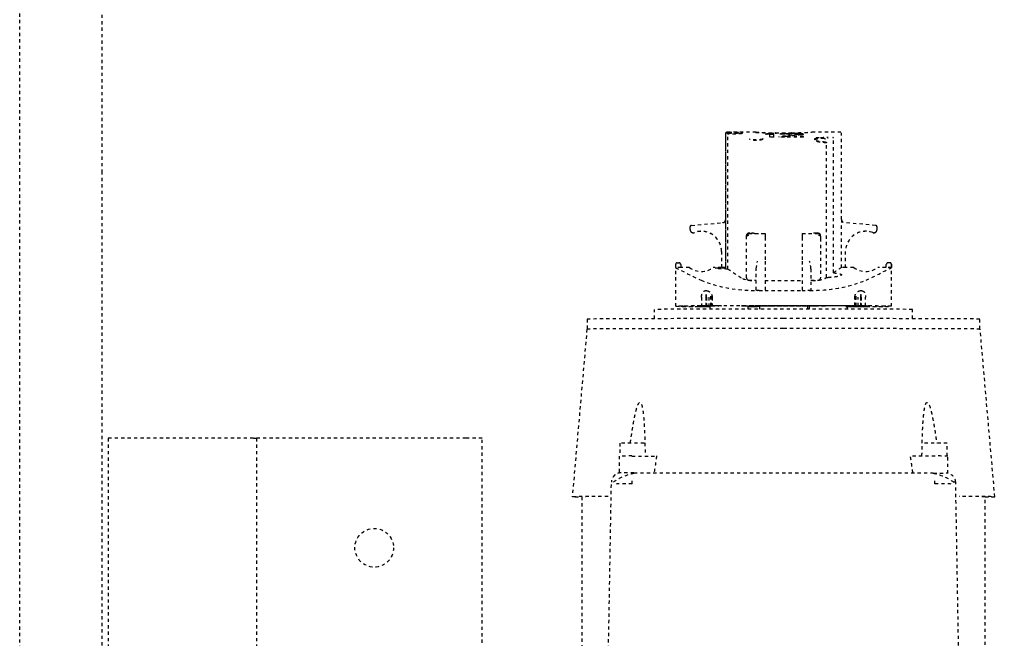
# Model space of a CAD drawing. Header units: centimetres. Extents: x 42630 to 130002, y 15 to 29179.
# Tile 11 of 159: x 50028 to 50058, y 4558 to 4577. Entities that reach past the tile are written whole.
import ezdxf

# ---------------------------------------------------------------- set-up
doc = ezdxf.new("R2010")
doc.units = ezdxf.units.CM
doc.header["$LTSCALE"] = 0.01
doc.linetypes.add('DASHED2', pattern=[9.525, 6.35, -3.175])
doc.layers.get('0').update_dxf_attribs({"color": 253})
doc.layers.add('CKDRZWI_', color=253, linetype='Continuous')

# ---------------------------------------------------------------- blocks, each defined once
blk = doc.blocks.new('A$7E8814B27261F1')
at = {"color": 7, "linetype": 'DASHED2', "ltscale": 10}
for p, q in [((366.58, 325.5), (636.73, 325.5)), ((636.73, 325.5), (711.34, 325.5)), ((636.73, 300), (367, 300)), ((711.34, 300), (636.73, 300)), ((554, 298), (353, 298)), ((554, 293), (554, 298)), ((554, 253), (554, 293)), ((554, 252), (457, 252)), ((554, 253), (554, 252)), ((554, 247), (554, 252)), ((554, 187), (554, 247)), ((554, 182), (554, 187)), ((452.5, 182), (554, 182)), ((587.81, 149.5), (535.81, 154.05)), ((535.81, 151.05), (447.86, 151.05)), ((590.91, 149.4), (587.82, 149.4)), ((442.63, 143.61), (540.3, 141.91)), ((548.45, 139.52), (543.12, 139.52)), ((552.45, 139.27), (548.46, 139.27)), ((539.79, 135.47), (541.26, 135.47)), ((543.26, 134.91), (543.26, 42.09)), ((548.46, 135.52), (548.46, 127.9)), ((591.05, 128.5), (593.91, 128.5)), ((594.89, 119.69), (594.89, 120.25)), ((594.89, 120.25), (594.92, 120.25)), ((594.89, 119.69), (594.93, 119.69)), ((607.91, 122), (594.91, 122)), ((594.92, 120.25), (594.92, 119.94)), ((606.89, 117.71), (606.89, 120.25)), ((606.89, 120.25), (606.91, 120.25)), ((606.91, 120.25), (606.91, 121.97)), ((607.92, 121.97), (606.91, 121.97)), ((606.91, 120.25), (607.82, 120.25)), ((607.82, 120.25), (607.82, 120.45)), ((607.82, 120.45), (607.92, 120.45)), ((608.42, 121.47), (608.42, 120.95)), ((617.95, 117.15), (617.95, 117.14)), ((617.96, 117.15), (617.95, 117.15)), ((618.72, 117.5), (618.7, 117.5)), ((618.72, 117.5), (619.5, 117.5)), ((619.99, 117.04), (620.84, 107.4)), ((594.81, 114.1), (594.81, 113.93)), ((594.81, 112.62), (594.81, 113.93)), ((594.88, 114.63), (594.88, 114.82)), ((594.88, 114.82), (594.88, 114.6)), ((594.88, 114.82), (594.89, 114.82)), ((594.92, 114.82), (594.89, 114.82)), ((594.89, 111.4), (594.89, 114.02)), ((594.92, 114.37), (594.92, 111.4)), ((594.99, 115.17), (594.93, 115.17)), ((594.94, 114.6), (594.94, 114.82)), ((594.94, 114.82), (594.94, 114.63)), ((594.94, 114.82), (595, 114.82)), ((594.94, 114.6), (595, 114.6)), ((595.02, 113.93), (595.02, 114.1)), ((595.02, 112.62), (595.02, 113.93)), ((597.72, 113.93), (595.02, 113.93)), ((594.44, 111.4), (594.01, 111.4)), ((594.96, 111.4), (594.44, 111.4)), ((594.81, 112.62), (594.81, 112.5)), ((594.81, 112.5), (594.81, 112.38)), ((594.81, 111.66), (594.81, 112.38)), ((594.81, 111.66), (594.85, 111.66)), ((594.89, 112.45), (594.89, 111.4)), ((594.93, 111.4), (594.93, 112.84)), ((594.99, 111.07), (594.99, 110.93)), ((594.99, 111.07), (599, 111.07)), ((594.99, 110.85), (594.99, 111.07)), ((594.99, 110.85), (598.64, 110.85)), ((595.02, 112.62), (595.02, 112.5)), ((597.72, 112.62), (595.02, 112.62)), ((595.02, 112.5), (595.02, 112.38)), ((595.02, 112.5), (598.59, 112.5)), ((595.02, 111.66), (595.02, 112.38)), ((597.72, 112.38), (595.02, 112.38)), ((597.72, 111.66), (595.02, 111.66)), ((595.03, 107.75), (595.03, 110.64)), ((597.73, 110.64), (595.03, 110.64)), ((606.89, 107.75), (606.89, 110.29)), ((595, 108.79), (595, 108.57)), ((595, 107.77), (595.03, 107.77)), ((606.89, 107.75), (606.91, 107.75)), ((606.91, 106.48), (606.91, 107.75)), ((611.92, 107.75), (606.91, 107.75)), ((606.46, 105.77), (648.24, 105.77)), ((606.87, 106.42), (648.68, 106.42)), ((620.73, 106.48), (606.91, 106.48)), ((648.72, 106.5), (621.83, 106.5)), ((648.26, 105.77), (648.24, 105.77)), ((648.68, 106.42), (648.68, 105.5)), ((648.91, 97.02), (648.91, 106.33)), ((595.03, 101.5), (595.03, 101.5)), ((595.03, 101.5), (595.04, 101.5)), ((594.44, 99.62), (594.03, 99.62)), ((595.03, 99.62), (594.44, 99.62)), ((594.79, 99.62), (594.79, 96)), ((594.8, 96), (594.8, 99.62)), ((594.81, 98.5), (594.81, 98.5)), ((594.81, 98.5), (595.01, 98.5)), ((595.01, 98.5), (595.01, 98.5)), ((595.01, 98.5), (595.03, 98.5)), ((595.03, 100.7), (595.03, 76.3)), ((595.04, 76.3), (595.04, 100.7)), ((603.03, 99.3), (603.03, 97)), ((603.73, 100), (615.96, 100)), ((615.96, 100), (616.65, 100)), ((616.65, 100), (616.84, 100)), ((617.35, 94.25), (617.35, 99.3)), ((617.54, 98.85), (617.54, 99.3)), ((595.01, 96), (594.03, 96)), ((594.78, 96), (594.78, 96.07)), ((594.78, 96), (594.78, 96.07)), ((594.81, 97.7), (594.81, 96)), ((594.82, 96), (594.82, 97.7)), ((595.01, 97.7), (595.01, 92.5)), ((595.02, 95.73), (595.02, 97.7)), ((595.02, 95.62), (595.02, 95.73)), ((595.03, 95.73), (595.02, 95.73)), ((595.02, 95.5), (595.02, 95.62)), ((595.02, 95.62), (595.03, 95.62)), ((595.02, 81.5), (595.02, 95.5)), ((595.03, 95.5), (595.02, 95.5)), ((595.04, 96.07), (595.04, 80.93)), ((595.05, 96.07), (595.05, 80.93)), ((599.82, 96.07), (599.82, 96.6)), ((599.82, 96.07), (599.82, 94.25)), ((599.94, 97), (606.53, 97)), ((602.88, 97), (602.88, 97.47)), ((606.53, 97), (608.88, 96.6)), ((617.51, 97.47), (617.51, 94.25)), ((595.01, 92.5), (595.01, 92.5)), ((595.01, 84.5), (595.01, 92.5)), ((608.88, 94.25), (599.82, 94.25)), ((599.82, 94.25), (599.82, 82.75)), ((602.88, 94.25), (602.88, 82.75)), ((616.29, 94.25), (608.88, 94.25)), ((617.35, 94.25), (616.29, 94.25)), ((617.51, 94.25), (617.35, 94.25)), ((647.36, 92.75), (648.33, 92.75)), ((647.36, 91.5), (647.36, 92.75)), ((648.17, 91.5), (648.17, 92.75)), ((648.19, 94), (648.35, 94)), ((648.47, 92.75), (648.33, 92.75)), ((648.47, 91.5), (648.47, 92.75)), ((647.36, 91.5), (648.47, 91.5)), ((647.36, 82.33), (647.36, 89.83)), ((647.36, 89.83), (647.51, 89.83)), ((648.27, 88.58), (648.27, 89.63)), ((648.35, 89.42), (648.27, 89.42)), ((648.58, 86), (648.58, 91)), ((647.51, 88.17), (647.36, 88.17)), ((647.51, 82.33), (647.51, 88.17)), ((648.42, 88.58), (648.27, 88.58)), ((648.45, 87.75), (648.35, 87.75)), ((648.38, 85.67), (648.38, 86.5)), ((648.47, 86.29), (648.38, 86.29)), ((648.5, 86.2), (648.39, 86.2)), ((648.47, 85.46), (648.47, 86.29)), ((595.01, 84.5), (595.01, 79.3)), ((595.01, 84.5), (595.01, 84.5)), ((608.88, 82.75), (599.82, 82.75)), ((599.82, 82.75), (599.82, 80.93)), ((616.29, 82.75), (608.88, 82.75)), ((617.35, 82.75), (616.29, 82.75)), ((617.51, 82.75), (617.35, 82.75)), ((617.35, 77.7), (617.35, 82.75)), ((617.51, 82.75), (617.51, 79.53)), ((648.14, 84), (647.97, 84)), ((648.23, 83.58), (648.01, 83.58)), ((648.42, 83.38), (648.12, 83.38)), ((648.35, 82.54), (648.14, 82.54)), ((648.23, 83.58), (648.27, 83.58)), ((648.45, 84.21), (648.34, 84.21)), ((648.47, 85.46), (648.38, 85.46)), ((594.03, 81), (595.01, 81)), ((594.49, 80.6), (594.03, 80.6)), ((595.01, 80.6), (594.49, 80.6)), ((595.02, 81.5), (595.02, 81.38)), ((595.03, 81.5), (595.02, 81.5)), ((595.02, 81.38), (595.02, 81.27)), ((595.02, 81.38), (595.03, 81.38)), ((595.02, 79.3), (595.02, 81.27)), ((595.03, 81.27), (595.02, 81.27)), ((599.82, 80.4), (599.82, 80.93)), ((606.53, 80), (599.94, 80)), ((602.88, 79.53), (602.88, 80)), ((603.03, 80), (603.03, 77.7)), ((647.36, 82.33), (647.51, 82.33)), ((648.23, 82.33), (648.27, 82.33)), ((648.91, 70.69), (648.91, 79.94)), ((595.01, 78.5), (595.01, 78.5)), ((595.01, 78.5), (595.03, 78.5)), ((615.96, 77), (603.73, 77)), ((616.65, 77), (615.96, 77)), ((617.54, 77.7), (617.54, 78.19)), ((595.03, 75.5), (595.03, 75.5)), ((595.03, 75.5), (595.04, 75.5)), ((603.87, 75.17), (645.62, 75.17)), ((605.27, 73.03), (647.07, 73.03)), ((606.91, 69.25), (606.91, 70.52)), ((606.91, 70.52), (620.73, 70.52)), ((621.83, 70.5), (648.72, 70.5)), ((594.49, 68.8), (594.02, 68.8)), ((594.49, 68.8), (594.99, 68.8)), ((594.8, 66.36), (594.8, 68.8)), ((594.83, 68.43), (594.83, 68.21)), ((594.89, 68.65), (594.89, 64.55)), ((594.89, 62.98), (594.89, 68.65)), ((594.92, 68.51), (594.92, 62.63)), ((594.93, 64.16), (594.93, 68.51)), ((595, 68.21), (595, 69.4)), ((595.03, 69.4), (595, 69.4)), ((595.03, 66.36), (595.03, 69.25)), ((606.89, 66.71), (606.89, 69.25)), ((606.89, 69.25), (606.91, 69.25)), ((606.91, 69.25), (611.92, 69.25)), ((619.99, 59.96), (620.84, 69.6)), ((594.84, 66.36), (594.8, 66.36)), ((594.81, 64.62), (594.81, 65.34)), ((594.85, 65.34), (594.81, 65.34)), ((594.81, 64.5), (594.81, 64.62)), ((594.81, 64.38), (594.81, 64.5)), ((594.81, 63.07), (594.81, 64.38)), ((594.84, 66.15), (594.84, 65.93)), ((594.84, 65.93), (594.84, 66.07)), ((594.84, 65.93), (594.84, 65.93)), ((594.99, 66.15), (594.99, 65.93)), ((597.94, 66.15), (594.99, 66.15)), ((594.99, 65.93), (594.99, 66.07)), ((594.99, 65.93), (599, 65.93)), ((595.02, 64.62), (595.02, 65.34)), ((595.02, 65.34), (597.72, 65.34)), ((595.02, 64.5), (595.02, 64.62)), ((597.72, 64.62), (595.02, 64.62)), ((595.02, 64.38), (595.02, 64.5)), ((595.02, 64.5), (598.59, 64.5)), ((595.02, 63.07), (595.02, 64.38)), ((597.72, 64.38), (595.02, 64.38)), ((595.03, 66.36), (597.73, 66.36)), ((594.81, 63.07), (594.81, 62.9)), ((594.88, 62.4), (594.88, 62.18)), ((594.88, 62.18), (594.88, 62.37)), ((594.88, 62.18), (594.89, 62.18)), ((594.89, 62.18), (594.92, 62.18)), ((594.93, 61.83), (594.99, 61.83)), ((594.94, 62.18), (594.94, 62.4)), ((595, 62.4), (594.94, 62.4)), ((594.94, 62.37), (594.94, 62.18)), ((594.94, 62.18), (595, 62.18)), ((595.02, 62.9), (595.02, 63.07)), ((595.02, 63.07), (597.72, 63.07)), ((606.89, 56.75), (606.89, 59.29)), ((617.95, 59.85), (617.95, 59.86)), ((617.95, 59.85), (617.96, 59.85)), ((618.7, 59.5), (618.72, 59.5)), ((618.72, 59.5), (619.5, 59.5)), ((594.89, 56.75), (594.89, 57.31)), ((594.89, 57.31), (594.93, 57.31)), ((594.92, 56.75), (594.89, 56.75)), ((594.91, 55), (607.91, 55)), ((594.92, 57.06), (594.92, 56.75)), ((606.89, 56.75), (606.91, 56.75)), ((606.91, 55.03), (606.91, 56.75)), ((607.82, 56.75), (606.91, 56.75)), ((607.92, 55.03), (606.91, 55.03)), ((607.82, 56.75), (607.82, 56.55)), ((607.82, 56.55), (607.92, 56.55)), ((608.42, 55.53), (608.42, 56.05)), ((548.46, 41.48), (548.46, 49.11)), ((591.05, 48.5), (593.91, 48.5)), ((539.79, 41.53), (541.26, 41.53)), ((543.08, 37.48), (548.45, 37.48)), ((548.46, 37.73), (552.45, 37.73)), ((425.73, 33.09), (540.3, 35.09)), ((535.81, 22.95), (587.81, 27.5)), ((587.82, 27.6), (590.91, 27.6)), ((439.87, 25.95), (535.81, 25.95))]:
    blk.add_line(p, q, dxfattribs=at)
blk.add_circle((520, 215.5), 6, dxfattribs=at)
for centre, radius, start, end in [((527.43, 132.06), 15.87, 10.1602, 35.9465), ((383.37, 137.51), 156.43, 359.2526, 1.0837), ((202.61, 135.91), 340.65, 359.8318, 0.5045), ((76.01, -3173.26), 3334.79, 81.8553, 81.94568), ((896.08, -28.04), 325.77, 152.5814, 154.1313), ((607.92, 121.47), 0.5, 359.9911, 89.9907), ((607.92, 120.95), 0.5, 270, 0), ((612.16, 114), 6.44, 144.8218, 215.1782), ((611.9, 114), 6.25, 270, 20.1712), ((611.9, 114), 6.25, 270, 20.1712), ((611.91, 114), 6.25, 270, 20.1712), ((611.92, 114), 6.25, 270, 20.1712), ((618.7, 116.5), 1, 150.0001, 200.1712), ((618.71, 116.5), 1, 139.4778, 200.1712), ((618.72, 116.5), 1, 139.4778, 200.1712), ((618.72, 116.5), 1, 150.0001, 200.1712), ((618.7, 116.5), 1, 89.9619, 149.9543), ((618.72, 116.5), 0.998, 90.0341, 150.0503), ((619.5, 117), 0.5, 69.5369, 90), ((619.5, 117), 0.5, 5, 90), ((645.01, 97.55), 45.2, 158.5222, 181.0926), ((621.83, 107.49), 1, 184.9941, 269.9954), ((1514.33, -492.98), 1087.54, 146.59455, 146.87887), ((605.77, 107.1), 1.3, 328.4612, 331.3703), ((620.56, 200.83), 94.35, 270.101, 270.7745), ((746.22, 35.66), 120.52, 144.0021, 144.0423), ((648.68, 106.22), 0.203, 3.2931, 90.1351), ((611.7, 97.97), 8.83, 158.1327, 183.2733), ((603.73, 99.3), 0.7, 90, 180), ((616.65, 99.3), 0.7, 0, 90), ((616.84, 99.3), 0.7, 0, 90), ((596.89, 98.54), 20.65, 357.0293, 0.8983), ((601.11, 96.6), 1.29, 176.0815, 180.0165), ((826.85, 87.85), 178.24, 177.0425, 178.9995), ((820.36, 88.16), 171.68, 176.9869, 179.0517), ((542.76, 81.58), 106.15, 6.0394, 6.7183), ((542.88, 83.02), 106.03, 5.2638, 5.9425), ((469.35, 67.41), 179.56, 5.3003, 7.1727), ((638.23, 85.81), 10.74, 19.6422, 20.8266), ((505.14, 76.64), 143.77, 4.765, 5.0983), ((648.39, 90.98), 0.185, 269.349, 4.729), ((648.5, 91), 0.2, 292.3069, 359.0633), ((468.7, 67.41), 179.91, 6.624, 6.7547), ((464.19, 65.43), 184.73, 5.4454, 7.0705), ((583.99, 79.42), 64.93, 7.7463, 8.1175), ((327.55, 68.77), 321.37, 3.3481, 3.4597), ((648.39, 86.02), 0.185, 355.2067, 90.7153), ((78.13, 64.81), 570.78, 2.3029, 2.3866), ((648.5, 86), 0.2, 0.9359, 67.6933), ((826.85, 89.15), 178.23, 181.0004, 182.9575), ((820.53, 88.85), 171.85, 180.9493, 183.012), ((504.56, 95.32), 144.06, 355.07, 355.2445), ((583.68, 72.49), 65.24, 8.8593, 9.2298), ((611.34, 76.35), 37.59, 11.0927, 11.7406), ((637.89, 78.28), 11.1, 21.4128, 22.5724), ((583.99, 92.75), 64.93, 351.8825, 352.2537), ((638.23, 86.15), 10.74, 339.1733, 340.3577), ((327.55, 103.39), 321.37, 356.5403, 356.6519), ((505.14, 95.32), 143.77, 354.9017, 355.235), ((78.13, 107.14), 570.78, 357.6134, 357.6971), ((601.11, 80.4), 1.29, 179.9835, 183.9185), ((646.48, 79.71), 46.66, 179.2656, 201.1195), ((611.7, 79.03), 8.83, 176.7267, 201.8673), ((605.85, 91.05), 11.07, 273.5174, 285.8478), ((596.89, 78.46), 20.65, 359.2011, 2.9704), ((603.73, 77.7), 0.7, 180, 270), ((616.65, 77.7), 0.7, 270, 0), ((616.84, 77.7), 0.7, 270, 0), ((1104.63, 402.35), 598.18, 213.09426, 213.15873), ((624, 74.7), 20.14, 178.6529, 180.0014), ((645.62, 75.81), 0.637, 269.9665, 274.6966), ((525.3, 19.16), 96.42, 32.1856, 33.9693), ((620.57, -22.75), 93.27, 89.2217, 89.9029), ((621.83, 69.51), 1, 90.004, 175.0047), ((647.07, 73.25), 0.22, 270.0046, 275.5235), ((611.9, 63), 6.25, 339.8288, 90), ((611.9, 63), 6.25, 339.8288, 90), ((611.91, 63), 6.25, 339.8288, 90), ((611.92, 63), 6.25, 339.8288, 90), ((612.16, 63), 6.44, 144.8218, 215.1782), ((932.93, 223.53), 366.99, 205.9558, 207.3316), ((618.7, 60.5), 1, 159.8288, 209.9999), ((618.71, 60.5), 1, 159.8288, 220.5222), ((618.72, 60.5), 1, 159.8288, 209.9999), ((618.72, 60.5), 1, 159.8288, 220.5222), ((618.7, 60.5), 1, 210.05, 270.0338), ((618.72, 60.5), 0.999, 209.9539, 269.9617), ((619.5, 60), 0.5, 270, 355), ((619.5, 60), 0.5, 270, 290.4631), ((607.92, 56.05), 0.5, 0, 90), ((607.92, 55.53), 0.5, 270.0093, 0.0089), ((76.01, 3350.26), 3334.79, 278.05431, 278.1447), ((389.94, 39.47), 149.86, 358.8761, 0.7876), ((527.43, 44.94), 15.87, 324.0555, 349.8388), ((540.14, 38.09), 3, 272.9782, 360), ((369.04, 39.09), 171.3, 358.6612, 358.8486)]:
    blk.add_arc(centre, radius, start, end, dxfattribs=at)
for centre, major_axis, ratio, start_param, end_param in [((535.81, 88.5), (0, -65.55), 0.002935, 2.551097, 3.445304), ((535.81, 88.5), (0, -62.55), 0.002935, 2.62761, 3.141593), ((587.81, 88.5), (0, -61), 0.002935, 1.570796, 3.141336), ((590.91, 88.5), (0, -60.9), 0.002935, 1.570796, 3.141593), ((548.45, 135.52), (0, 4), 0.002935, 4.712389, 6.283185), ((552.45, 135.52), (0, 3.75), 0.002935, 3.141593, 6.283185), ((593.91, 88.5), (0, 40), 0.002935, 3.141593, 6.283185), ((594.91, 42), (0, -80), 0.002935, 2.693405, 3.589781), ((594.91, 42), (0, 78), 0.002935, 0.089864, 0.448188), ((594.91, 42), (0, 78), 0.002935, 5.834997, 6.244714), ((607.91, 42), (0, -80), 0.002935, 3.11659, 3.141593), ((594.91, 42), (0, 73.3), 0.002935, 0.138053, 0.34709), ((594.91, 42), (0, 73.3), 0.002935, 0.114734, 0.134903), ((594.89, 114.02), (0, -0.8), 0.002935, 1.570796, 3.256327), ((594.93, 114.37), (0, -0.8), 0.002935, 3.082247, 4.712389), ((594.91, 42), (0, 73.3), 0.002935, 6.148283, 6.22384), ((594.93, 112.84), (0, -0.5), 0.002935, 3.073935, 4.712389), ((594.91, 42), (0, 71.5), 0.002935, 5.882509, 6.215528), ((594.91, 42), (0, 73.3), 0.002935, 5.936095, 6.145132), ((594.84, 96.07), (0, 18), 0.002935, 0.448188, 0.523599), ((594.91, 42), (0, 71.5), 0.002935, 0.124263, 0.242963), ((594.89, 112.45), (0, -0.5), 0.002935, 1.570796, 3.265856), ((594.91, 42), (0, 73.3), 0.002935, 5.883677, 5.933101), ((594.99, 96.07), (0, 18), 0.002935, 5.759587, 5.834997), ((594.99, 96.07), (0, -20), 0.002935, 1.570796, 2.386989), ((597.72, 111.46), (2, -0.01), 0.577345, 1.124172, 1.575199), ((597.72, 113.54), (2, 0.01), 0.577345, 4.707987, 5.159013), ((599.69, 96.07), (0, 20), 0.002935, 5.658305, 5.700821), ((595, 108.79), (0, 0.8), 0.002935, 4.712389, 5.883677), ((595, 108.57), (0, 0.8), 0.002935, 2.740916, 4.712389), ((594.99, 96.07), (0, -18), 0.002935, 1.570796, 2.276568), ((595.03, 100.7), (0, 0.8), 0.002935, 0, 1.570796), ((595.03, 100.7), (0, 0.8), 0.002935, 4.712389, 6.283185), ((594.84, 96.07), (0, -18), 0.002935, 4.514006, 4.712389), ((594.84, 96.07), (0, 20), 0.002935, 1.392477, 1.570796), ((594.81, 97.7), (0, -0.8), 0.002935, 1.570796, 3.141591), ((594.81, 97.7), (0, -0.8), 0.002935, 3.141591, 4.712389), ((595.01, 97.7), (0, 0.8), 0.002935, 4.712389, 6.283185), ((595.01, 97.7), (0, 0.8), 0.002935, 0.000002, 1.570796), ((646.69, 94.8), (0, -0.2), 0.986498, 1.570796, 2.767434), ((648.5, 91), (-0.2, 0.003), 0.292087, 3.141166, 3.197515), ((587.81, 88.5), (0, 61), 0.002935, 3.141849, 4.712389), ((590.91, 88.5), (0, 60.9), 0.002935, 3.141593, 4.712389), ((648.5, 86), (-0.2, -0.003), 0.292102, 3.085671, 3.141589), ((594.99, 80.93), (0, -20), 0.002935, 0.754604, 1.570796), ((594.99, 80.93), (0, 18), 0.002935, 4.006617, 4.712389), ((595.01, 79.3), (0, 0.8), 0.002935, 1.570796, 3.141594), ((595.01, 79.3), (0, 0.8), 0.002935, 3.141591, 4.712389), ((595.03, 76.3), (0, 0.8), 0.002935, 1.570796, 3.141594), ((595.03, 76.3), (0, 0.8), 0.002935, 3.141593, 4.712389), ((621.83, 172.5), (0, 102), 0.002935, 3.131725, 3.156371), ((594.84, 80.93), (0, -20), 0.002935, 5.363787, 5.528582), ((594.91, 135), (0, -71.5), 0.002935, 5.882509, 6.158922), ((594.83, 68.43), (0, -0.8), 0.002935, 4.226433, 4.712389), ((594.83, 68.21), (0, -0.8), 0.002935, 4.712389, 5.883677), ((594.91, 135), (0, -73.3), 0.002935, 5.883677, 5.933101), ((594.9, 68.65), (0, -2.8), 0.002935, 4.657195, 4.712389), ((594.9, 68.65), (0, -2), 0.002935, 4.635079, 4.712389), ((594.92, 68.51), (0, -2), 0.002935, 1.570796, 1.715896), ((594.92, 68.51), (0, -2.8), 0.002935, 1.570796, 1.67426), ((594.91, 135), (0, -71.5), 0.002935, 0.067657, 0.338146), ((594.98, 68.49), (0, 1), 0.002935, 3.479739, 5.025142), ((594.99, 74.7), (0, 5.9), 0.002935, 3.141593, 3.597946), ((594.91, 135), (0, -73.3), 0.002935, 0.350084, 0.399508), ((595, 68.21), (0, -0.8), 0.002935, 0.399508, 1.570796), ((594.84, 80.93), (0, -18), 0.002935, 5.759587, 5.834997), ((594.91, 135), (0, -78), 0.002935, 5.834997, 6.193321), ((594.91, 135), (0, -73.3), 0.002935, 5.936095, 6.145132), ((594.89, 64.55), (0, 0.5), 0.002935, 3.017329, 4.712389), ((594.91, 135), (0, -78), 0.002935, 0.038471, 0.448188), ((594.93, 64.16), (0, 0.5), 0.002935, 1.570796, 3.20925), ((594.91, 135), (0, -73.3), 0.002935, 0.138053, 0.34709), ((594.99, 80.93), (0, -18), 0.002935, 0.448188, 0.523599), ((597.72, 63.46), (2, -0.01), 0.577345, 1.124172, 1.575199), ((597.72, 65.54), (2, 0.01), 0.577345, 4.707987, 5.159013), ((599.69, 80.93), (0, -20), 0.002935, 0.582364, 0.62488), ((594.91, 135), (0, 80), 0.002935, 2.693405, 3.589781), ((594.91, 135), (0, -73.3), 0.002935, 6.148283, 6.168451), ((594.89, 62.98), (0, 0.8), 0.002935, 3.026858, 4.712389), ((594.93, 62.63), (0, 0.8), 0.002935, 1.570796, 3.200938), ((594.91, 135), (0, -73.3), 0.002935, 0.059345, 0.134903), ((607.91, 135), (0, 80), 0.002935, 3.141593, 3.166595), ((552.45, 41.48), (0, -3.75), 0.002935, 0, 3.141593), ((543.18, 35), (0, -10.85), 0.002935, 4.012474, 4.423392), ((548.45, 41.48), (0, -4), 0.002935, 0, 1.570796), ((535.81, 88.5), (0, 65.55), 0.002935, 2.837881, 3.732056), ((535.81, 88.5), (0, 62.55), 0.002935, 3.141593, 3.655545)]:
    blk.add_ellipse(centre, major_axis=major_axis, ratio=ratio, start_param=start_param, end_param=end_param, dxfattribs=at)
for points, weights in [([(543.24, 138.91), (543.24, 140.64), (542.03, 141.88), (540.3, 141.91)], [1.16736616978, 0.944209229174, 0.944211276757, 1.16737231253]), ([(648.86, 97.04), (648.89, 97.08), (648.91, 97.13), (648.91, 97.18)], [1.04244449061, 0.987803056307, 0.985919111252, 1.03679265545]), ([(648.86, 79.96), (648.89, 79.92), (648.91, 79.87), (648.91, 79.82)], [1.04244660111, 0.987803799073, 0.985918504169, 1.0367907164])]:
    blk.add_rational_spline(points, weights, degree=3, dxfattribs=at)
for points, knots in [([(552.45, 136.03), (552.66, 136), (554.2, 135.79), (557.16, 135.34), (560.61, 134.72), (563.07, 134.13), (564.24, 133.73), (564.78, 133.45), (564.99, 133.27), (565.07, 133.14), (565.12, 132.9), (564.48, 132.49), (563.54, 132.31), (562.4, 132.11), (561.06, 131.95), (559.26, 131.8), (556.52, 131.64), (552.88, 131.5), (550.01, 131.47), (548.46, 131.45)], [0.1164224, 0.1164224, 0.1164224, 0.1164224, 0.1349744, 0.2502166, 0.3752995, 0.4378256, 0.469073, 0.4846887, 0.4925198, 0.4966186, 0.5003701, 0.5218265, 0.5621282, 0.5906125, 0.6246781, 0.6818998, 0.7497834, 0.8650196, 1, 1, 1, 1]), ([(597.72, 113.93), (597.81, 113.93), (597.99, 113.93), (598.26, 113.9), (598.51, 113.85), (598.75, 113.79), (598.97, 113.71), (599.16, 113.62), (599.33, 113.51), (599.47, 113.38), (599.58, 113.25), (599.66, 113.1), (599.71, 112.94), (599.72, 112.83), (599.72, 112.78)], [0, 0, 0, 0, 0.080299, 0.160892, 0.241432, 0.321708, 0.402073, 0.483384, 0.5664, 0.650567, 0.73553, 0.821698, 0.909645, 1, 1, 1, 1]), ([(599.72, 112.29), (599.72, 112.26), (599.72, 112.19), (599.71, 112.08), (599.68, 111.97), (599.64, 111.87), (599.57, 111.7), (599.45, 111.49), (599.23, 111.24), (598.94, 111.01), (598.65, 110.84), (598.39, 110.74), (598.17, 110.69), (597.96, 110.65), (597.81, 110.65), (597.73, 110.64)], [0, 0, 0, 0, 0.050023, 0.09988, 0.14974, 0.199772, 0.250143, 0.37683, 0.500075, 0.624995, 0.749862, 0.813296, 0.874922, 0.937809, 1, 1, 1, 1]), ([(606.46, 105.77), (606.46, 105.84), (606.46, 105.96), (606.46, 106.14), (606.46, 106.32), (606.47, 106.57), (606.47, 106.86), (606.49, 107.32), (606.51, 107.86), (606.54, 108.43), (606.58, 108.91), (606.63, 109.28), (606.67, 109.53), (606.71, 109.66), (606.74, 109.65), (606.78, 109.51), (606.81, 109.25), (606.83, 108.86), (606.85, 108.37), (606.86, 107.89), (606.86, 107.46), (606.87, 107.13), (606.87, 106.78), (606.87, 106.54), (606.87, 106.42)], [0, 0, 0, 0, 0.015651, 0.031274, 0.046901, 0.062563, 0.09382, 0.125107, 0.18759, 0.250074, 0.312557, 0.375041, 0.437525, 0.500008, 0.562492, 0.624975, 0.687459, 0.749942, 0.812425, 0.874909, 0.906174, 0.937453, 0.968721, 1, 1, 1, 1]), ([(648.52, 101.35), (648.51, 101.35), (648.49, 101.37), (648.46, 101.48), (648.42, 101.69), (648.39, 101.98), (648.35, 102.34), (648.32, 102.77), (648.29, 103.22), (648.27, 103.67), (648.26, 104.1), (648.25, 104.5), (648.24, 104.87), (648.24, 105.2), (648.24, 105.4), (648.24, 105.5)], [0.49972, 0.49972, 0.49972, 0.49972, 0.5382142, 0.5852752, 0.6322933, 0.6793824, 0.7266415, 0.7730486, 0.8166173, 0.8562278, 0.8919375, 0.9239515, 0.9524829, 0.9777522, 1, 1, 1, 1]), ([(648.26, 105.77), (648.27, 105.77), (648.29, 105.77), (648.32, 105.76), (648.35, 105.75), (648.38, 105.72), (648.41, 105.68), (648.43, 105.63), (648.44, 105.58), (648.44, 105.56), (648.44, 105.55)], [0, 0, 0, 0, 0.077819, 0.160912, 0.250672, 0.364355, 0.500619, 0.750049, 0.895526, 1, 1, 1, 1]), ([(648.88, 105.5), (648.88, 105.4), (648.88, 105.2), (648.88, 104.88), (648.88, 104.52), (648.88, 104.13), (648.87, 103.7), (648.87, 103.25), (648.86, 102.79), (648.85, 102.35), (648.83, 101.94), (648.81, 101.61), (648.79, 101.36), (648.76, 101.2), (648.73, 101.14), (648.7, 101.17), (648.66, 101.29), (648.62, 101.51), (648.59, 101.81), (648.55, 102.19), (648.52, 102.64), (648.49, 103.11), (648.47, 103.58), (648.46, 104.03), (648.45, 104.45), (648.44, 104.84), (648.44, 105.18), (648.44, 105.4), (648.44, 105.5)], [0, 0, 0, 0, 0.021142, 0.044766, 0.071225, 0.100844, 0.13394, 0.170836, 0.211756, 0.256205, 0.30257, 0.349502, 0.396623, 0.443801, 0.49106, 0.538246, 0.585336, 0.632379, 0.679485, 0.726752, 0.773158, 0.816715, 0.85631, 0.892002, 0.923998, 0.952512, 0.977766, 1, 1, 1, 1]), ([(648.68, 105.5), (648.68, 105.41), (648.68, 105.21), (648.68, 104.9), (648.68, 104.56), (648.68, 104.19), (648.67, 103.78), (648.67, 103.36), (648.66, 102.92), (648.65, 102.49), (648.63, 102.11), (648.62, 101.88), (648.61, 101.77), (648.61, 101.75)], [0, 0, 0, 0, 0.0211535, 0.0447913, 0.0712654, 0.1008996, 0.134011, 0.1709219, 0.2118535, 0.2563086, 0.3026678, 0.349585, 0.3586014, 0.3586014, 0.3586014, 0.3586014]), ([(616.47, 100), (616.49, 100), (616.53, 100), (616.58, 99.98), (616.64, 99.96), (616.7, 99.92), (616.75, 99.87), (616.8, 99.82), (616.84, 99.75), (616.88, 99.67), (616.91, 99.59), (616.94, 99.5), (616.95, 99.4), (616.96, 99.33), (616.96, 99.3)], [0, 0, 0, 0, 0.075055, 0.151653, 0.229775, 0.309404, 0.390525, 0.473128, 0.557207, 0.642763, 0.729804, 0.818344, 0.908402, 1, 1, 1, 1]), ([(646.69, 95), (646.69, 95), (646.69, 95), (646.68, 95), (646.66, 95.01), (646.65, 95.01), (646.64, 95.03), (646.62, 95.05), (646.6, 95.07), (646.58, 95.11), (646.56, 95.16), (646.54, 95.22), (646.51, 95.3), (646.48, 95.41), (646.46, 95.54), (646.43, 95.71), (646.4, 95.93), (646.37, 96.19), (646.35, 96.51), (646.34, 96.86), (646.35, 97.22), (646.36, 97.57), (646.38, 97.88), (646.41, 98.14), (646.44, 98.35), (646.47, 98.51), (646.5, 98.64), (646.52, 98.74), (646.55, 98.81), (646.57, 98.87), (646.59, 98.91), (646.61, 98.95), (646.63, 98.97), (646.65, 98.98), (646.66, 98.99), (646.68, 99), (646.69, 99), (646.69, 99), (646.69, 99)], [0, 0, 0, 0, 0.004014, 0.0146, 0.026332, 0.039339, 0.05376, 0.069735, 0.087389, 0.106844, 0.128308, 0.152062, 0.178429, 0.207808, 0.240662, 0.277575, 0.319359, 0.366962, 0.421284, 0.478154, 0.534789, 0.591761, 0.645979, 0.693416, 0.735076, 0.771891, 0.804671, 0.833985, 0.860292, 0.883993, 0.905422, 0.924871, 0.942502, 0.958431, 0.972799, 0.98575, 0.997415, 1, 1, 1, 1]), ([(646.75, 94.97), (646.74, 94.98), (646.73, 95.01), (646.7, 95.09), (646.68, 95.19), (646.65, 95.31), (646.62, 95.48), (646.58, 95.68), (646.55, 95.94), (646.53, 96.26), (646.51, 96.62), (646.51, 97.01), (646.51, 97.4), (646.53, 97.77), (646.56, 98.09), (646.59, 98.35), (646.62, 98.55), (646.65, 98.71), (646.68, 98.84), (646.71, 98.94), (646.73, 99), (646.75, 99.03), (646.75, 99.03)], [0.1249656, 0.1249656, 0.1249656, 0.1249656, 0.1399089, 0.1646577, 0.1921504, 0.2228021, 0.257108, 0.2957375, 0.33955, 0.3897174, 0.4449878, 0.5013467, 0.5576444, 0.6133598, 0.6647061, 0.7094138, 0.7488092, 0.7837565, 0.8149648, 0.8429386, 0.8681016, 0.875035, 0.875035, 0.875035, 0.875035]), ([(599.82, 96.69), (599.83, 96.7), (599.83, 96.73), (599.83, 96.77), (599.84, 96.84), (599.87, 96.92), (599.9, 96.97), (599.92, 97), (599.94, 97), (599.94, 97)], [0, 0, 0, 0, 0.083641, 0.166813, 0.250583, 0.500059, 0.749559, 0.874722, 1, 1, 1, 1]), ([(599.94, 80), (599.94, 80), (599.93, 80), (599.92, 80.01), (599.89, 80.03), (599.87, 80.08), (599.84, 80.17), (599.83, 80.25), (599.83, 80.29), (599.82, 80.31)], [0, 0, 0, 0, 0.083694, 0.166875, 0.250603, 0.500102, 0.749579, 0.87471, 1, 1, 1, 1]), ([(616.96, 77.7), (616.96, 77.67), (616.95, 77.61), (616.94, 77.53), (616.93, 77.45), (616.9, 77.37), (616.87, 77.3), (616.84, 77.24), (616.8, 77.18), (616.76, 77.13), (616.71, 77.09), (616.66, 77.06), (616.62, 77.03), (616.57, 77.01), (616.52, 77), (616.49, 77), (616.47, 77)], [0, 0, 0, 0, 0.0786, 0.156066, 0.232414, 0.307656, 0.381804, 0.454864, 0.52684, 0.597733, 0.66754, 0.736255, 0.803869, 0.870372, 0.935753, 1, 1, 1, 1]), ([(645.62, 75.17), (645.62, 75.26), (645.63, 75.45), (645.64, 75.73), (645.66, 76.05), (645.69, 76.39), (645.73, 76.75), (645.78, 77.14), (645.85, 77.53), (645.93, 77.91), (646.02, 78.24), (646.13, 78.52), (646.24, 78.72), (646.35, 78.83), (646.47, 78.86), (646.57, 78.8), (646.68, 78.66), (646.77, 78.44), (646.86, 78.14), (646.93, 77.78), (647, 77.38), (647.04, 76.97), (647.08, 76.57), (647.11, 76.2), (647.12, 75.84), (647.14, 75.52), (647.14, 75.23), (647.15, 74.95), (647.15, 74.78), (647.15, 74.7)], [0, 0, 0, 0, 0.020926, 0.043994, 0.069664, 0.098391, 0.130627, 0.16683, 0.207124, 0.250961, 0.297498, 0.345635, 0.394126, 0.442303, 0.490287, 0.538246, 0.586235, 0.634163, 0.681542, 0.727683, 0.771519, 0.81183, 0.848083, 0.880547, 0.909626, 0.935711, 0.959197, 0.980483, 1, 1, 1, 1]), ([(645.82, 75.44), (645.83, 75.54), (645.84, 75.74), (645.85, 76.07), (645.88, 76.43), (645.92, 76.81), (645.97, 77.21), (646.04, 77.63), (646.12, 78.03), (646.21, 78.39), (646.32, 78.68), (646.43, 78.9), (646.54, 79.03), (646.66, 79.06), (646.76, 79.01), (646.87, 78.86), (646.97, 78.63), (647.05, 78.32), (647.13, 77.94), (647.19, 77.53), (647.24, 77.1), (647.28, 76.68), (647.3, 76.28), (647.32, 75.91), (647.33, 75.57), (647.34, 75.25), (647.34, 74.97), (647.34, 74.79), (647.34, 74.7)], [0, 0, 0, 0, 0.023312, 0.049243, 0.078262, 0.110837, 0.147433, 0.188267, 0.232812, 0.280219, 0.329392, 0.379022, 0.428342, 0.477454, 0.526537, 0.575651, 0.624725, 0.673266, 0.720578, 0.765576, 0.806985, 0.844224, 0.877555, 0.907393, 0.934144, 0.958214, 0.980018, 1, 1, 1, 1]), ([(646.75, 75.46), (646.78, 75.54), (646.84, 75.72), (646.93, 76.08), (647, 76.51), (647.06, 77.01), (647.11, 77.55), (647.14, 78.14), (647.16, 78.72), (647.16, 79.12), (647.16, 79.3)], [0.6249474, 0.6249474, 0.6249474, 0.6249474, 0.6725645, 0.7205666, 0.7683345, 0.8159059, 0.8633378, 0.9106711, 0.9580431, 1, 1, 1, 1]), ([(605.27, 73.03), (605.26, 72.98), (605.26, 72.87), (605.24, 72.71), (605.23, 72.56), (605.21, 72.36), (605.19, 72.12), (605.14, 71.76), (605.07, 71.37), (604.97, 70.99), (604.86, 70.72), (604.75, 70.57), (604.62, 70.53), (604.5, 70.62), (604.37, 70.82), (604.25, 71.13), (604.14, 71.55), (604.05, 72.06), (603.97, 72.64), (603.92, 73.19), (603.89, 73.64), (603.87, 73.99), (603.86, 74.34), (603.86, 74.58), (603.86, 74.7)], [0, 0, 0, 0, 0.015643, 0.031263, 0.046892, 0.062556, 0.093805, 0.125095, 0.187581, 0.250067, 0.312552, 0.375038, 0.437525, 0.500013, 0.562499, 0.624985, 0.687472, 0.749957, 0.812439, 0.87492, 0.906191, 0.937458, 0.968726, 1, 1, 1, 1]), ([(645.82, 75.44), (645.82, 75.42), (645.83, 75.4), (645.82, 75.34), (645.81, 75.29), (645.78, 75.24), (645.75, 75.21), (645.72, 75.18), (645.69, 75.18), (645.67, 75.18)], [0, 0, 0, 0, 0.107741, 0.250013, 0.499553, 0.635823, 0.749635, 0.88205, 1, 1, 1, 1]), ([(647.09, 73.04), (647.1, 73.04), (647.12, 73.04), (647.15, 73.05), (647.18, 73.06), (647.21, 73.07), (647.25, 73.1), (647.28, 73.13), (647.3, 73.16), (647.3, 73.17), (647.3, 73.18)], [0, 0, 0, 0, 0.076521, 0.15976, 0.250661, 0.364876, 0.500615, 0.7501, 0.897742, 1, 1, 1, 1]), ([(599.72, 64.22), (599.72, 64.17), (599.71, 64.06), (599.66, 63.9), (599.58, 63.75), (599.47, 63.62), (599.33, 63.49), (599.16, 63.38), (598.96, 63.29), (598.75, 63.21), (598.51, 63.15), (598.26, 63.1), (597.99, 63.07), (597.81, 63.07), (597.72, 63.07)], [0, 0, 0, 0, 0.09061, 0.178876, 0.265335, 0.350468, 0.434632, 0.517551, 0.598817, 0.679133, 0.759269, 0.839574, 0.919907, 1, 1, 1, 1]), ([(597.73, 66.36), (597.77, 66.35), (597.84, 66.35), (597.95, 66.34), (598.07, 66.33), (598.21, 66.3), (598.39, 66.26), (598.65, 66.16), (598.94, 65.99), (599.23, 65.76), (599.45, 65.51), (599.59, 65.27), (599.67, 65.06), (599.72, 64.88), (599.72, 64.76), (599.72, 64.71)], [0, 0, 0, 0, 0.031116, 0.062229, 0.093519, 0.125165, 0.186776, 0.250223, 0.375087, 0.500003, 0.62323, 0.749928, 0.833651, 0.916748, 1, 1, 1, 1]), ([(548.46, 45.55), (550.01, 45.53), (552.88, 45.5), (557.18, 45.34), (560.62, 45.12), (563.07, 44.8), (564.25, 44.53), (564.78, 44.32), (564.99, 44.16), (565.07, 44.05), (565.12, 43.81), (564.48, 43.33), (563.54, 43.03), (562.39, 42.71), (561.05, 42.4), (559.25, 42.03), (556.51, 41.56), (554.2, 41.21), (552.66, 41), (552.45, 40.97)], [0, 0, 0, 0, 0.1349743, 0.2502163, 0.3752991, 0.4378252, 0.4690726, 0.4846884, 0.4925185, 0.4966222, 0.5003698, 0.5218272, 0.5621286, 0.5906126, 0.6246784, 0.6819, 0.7497836, 0.8650197, 0.8835763, 0.8835763, 0.8835763, 0.8835763])]:
    blk.add_open_spline(points, degree=3, knots=knots, dxfattribs=at)
for points in [[(646.82, 95.15), (646.81, 95.1), (646.8, 95.06), (646.79, 95.03)], [(648.36, 87.54), (648.37, 87.19), (648.38, 86.85), (648.38, 86.5)], [(648.36, 84.63), (648.37, 84.97), (648.38, 85.32), (648.38, 85.67)], [(648.45, 87.75), (648.46, 87.26), (648.46, 86.78), (648.47, 86.29)], [(648.45, 84.21), (648.46, 84.63), (648.46, 85.04), (648.47, 85.46)]]:
    blk.add_open_spline(points, degree=3, dxfattribs=at)

msp = doc.modelspace()

# ---------------------------------------------------------------- block references
at = {"layer": 'CKDRZWI_', "xscale": 0.1, "yscale": 0.1, "zscale": 0.1, "rotation": 89.99999999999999}
msp.add_blockref('A$7E8814B27261F1', (50060.429, 4508.604), dxfattribs=at)

doc.saveas('drawing.dxf')
